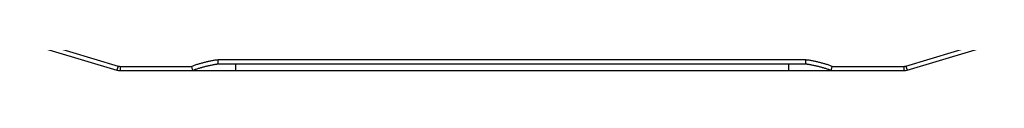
# Model space of a CAD drawing. Header units: millimetres. Extents: x 75 to 555, y 37 to 392.
# Tile 8 of 10: x 450.611 to 496.898, y 175.12 to 175.743. Entities that reach past the tile are written whole.
import ezdxf

# ---------------------------------------------------------------- set-up
doc = ezdxf.new("R2010")
doc.units = ezdxf.units.MM
doc.header["$LTSCALE"] = 32.67
doc.layers.add('00_COMPONENTS', color=7, linetype='CONTINUOUS')

msp = doc.modelspace()

# ---------------------------------------------------------------- linework, layer by layer
at = {"layer": '00_COMPONENTS'}
for p, q in [((450.6108, 176.5128), (455.1842, 175.1408)), ((450.6683, 176.7044), (455.2417, 175.3324)), ((492.2673, 175.3324), (496.8407, 176.7044)), ((492.3248, 175.1408), (496.8981, 176.5128)), ((487.567, 175.6197), (459.9419, 175.6197)), ((459.9419, 175.4197), (459.9419, 175.6197)), ((487.567, 175.4197), (487.567, 175.6197)), ((455.2417, 175.3324), (455.1842, 175.1408)), ((455.3279, 175.3197), (458.7091, 175.3197)), ((455.3279, 175.3197), (455.3279, 175.1197)), ((455.3279, 175.1197), (492.1811, 175.1197)), ((487.567, 175.4197), (459.9419, 175.4197)), ((460.7545, 175.4197), (460.7545, 175.1197)), ((486.7545, 175.4197), (486.7545, 175.1197)), ((488.7998, 175.3197), (492.1811, 175.3197)), ((492.1811, 175.3197), (492.1811, 175.1197)), ((492.2673, 175.3324), (492.3248, 175.1408))]:
    msp.add_line(p, q, dxfattribs=at)
for centre, radius, start, end in [((455.3279, 175.6197), 0.5, 253.30076, 270), ((455.3279, 175.6197), 0.3, 253.30076, 270), ((492.1811, 175.6197), 0.3, 270, 286.69924), ((492.1811, 175.6197), 0.5, 270, 286.69924)]:
    msp.add_arc(centre, radius, start, end, dxfattribs=at)
for points, knots in [([(459.9419, 175.6197), (459.9154, 175.6197), (459.8624, 175.6158), (459.7836, 175.6054), (459.7051, 175.5924), (459.6008, 175.5728), (459.4711, 175.5452), (459.3163, 175.5084), (459.1624, 175.4684), (459.0093, 175.4249), (458.8828, 175.3852), (458.7827, 175.3499), (458.7334, 175.3304), (458.7091, 175.3197)], [0, 0, 0, 0, 0.0624796, 0.1249787, 0.1874808, 0.2499837, 0.3749874, 0.4999925, 0.6249978, 0.7500021, 0.8750028, 0.9375042, 1, 1, 1, 1]), ([(488.7998, 175.3197), (488.7756, 175.3304), (488.7262, 175.3499), (488.6262, 175.3852), (488.4997, 175.4249), (488.3466, 175.4684), (488.1926, 175.5084), (488.0378, 175.5452), (487.9081, 175.5728), (487.8039, 175.5924), (487.7254, 175.6054), (487.6465, 175.6158), (487.5935, 175.6197), (487.567, 175.6197)], [0, 0, 0, 0, 0.0624957, 0.124997, 0.2499977, 0.3750022, 0.5000075, 0.6250126, 0.7500163, 0.8125193, 0.8750213, 0.9375202, 1, 1, 1, 1]), ([(458.7545, 175.1197), (458.7495, 175.1395), (458.7335, 175.206), (458.719, 175.2728), (458.7091, 175.3197)], [0, 0, 0, 0, 0.2978364, 1, 1, 1, 1]), ([(459.9419, 175.4197), (459.9287, 175.4197), (459.9028, 175.4182), (459.8515, 175.4129), (459.7881, 175.4036), (459.7125, 175.3904), (459.6121, 175.3709), (459.4874, 175.3437), (459.3386, 175.3078), (459.1905, 175.2687), (459.0679, 175.2334), (458.9703, 175.2029), (458.8975, 175.1786), (458.8373, 175.1566), (458.7896, 175.137), (458.7661, 175.126), (458.7545, 175.1197)], [0, 0, 0, 0, 0.03125, 0.0625, 0.125, 0.1875, 0.25, 0.375, 0.5, 0.625, 0.75, 0.8125, 0.875, 0.9375, 0.96875, 1, 1, 1, 1]), ([(488.7545, 175.1197), (488.7429, 175.126), (488.7193, 175.137), (488.6717, 175.1566), (488.6114, 175.1786), (488.5386, 175.2029), (488.4411, 175.2334), (488.3184, 175.2687), (488.1704, 175.3078), (488.0215, 175.3437), (487.8968, 175.3709), (487.7965, 175.3904), (487.7209, 175.4036), (487.6574, 175.4129), (487.6061, 175.4182), (487.5802, 175.4197), (487.567, 175.4197)], [0, 0, 0, 0, 0.03125, 0.0625, 0.125, 0.1875, 0.25, 0.375, 0.5, 0.625, 0.75, 0.8125, 0.875, 0.9375, 0.96875, 1, 1, 1, 1]), ([(488.7545, 175.1197), (488.7594, 175.1395), (488.7755, 175.206), (488.7899, 175.2728), (488.7998, 175.3197)], [0, 0, 0, 0, 0.2978389, 1, 1, 1, 1])]:
    msp.add_open_spline(points, degree=3, knots=knots, dxfattribs=at)

doc.saveas('drawing.dxf')
